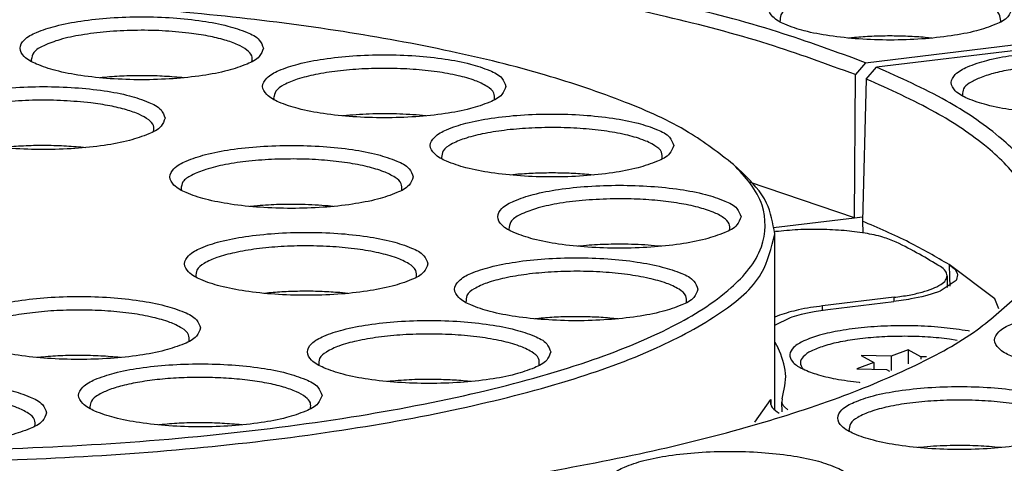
# Model space of a CAD drawing. Header units: inches. Extents: x -399 to 442, y -299 to 295.
# Tile 117 of 134: x 246 to 267, y 213 to 223. Entities that reach past the tile are written whole.
import ezdxf

# ---------------------------------------------------------------- set-up
doc = ezdxf.new("R2010")
doc.units = ezdxf.units.IN

# ---------------------------------------------------------------- blocks, each defined once
blk = doc.blocks.new('N2390-20302__127', base_point=(274.334, 266.452))
at = {"color": 7, "linetype": 'Continuous'}
for p, q in [((307.492, 277.392), (307.505, 277.341)), ((309.42, 276.908), (309.364, 276.902)), ((311.619, 276.902), (311.574, 276.907)), ((314.067, 276.356), (314.08, 276.308)), ((315.952, 275.871), (315.937, 275.87)), ((318.193, 275.869), (318.106, 275.879)), ((308.955, 275.007), (308.91, 275.012)), ((318.616, 274.739), (318.627, 274.703)), ((326.776, 274.327), (326.535, 274.551)), ((320.686, 274.284), (320.485, 274.264)), ((322.74, 274.264), (322.61, 274.277)), ((311.555, 273.887), (311.566, 273.85)), ((313.625, 273.432), (313.424, 273.412)), ((315.679, 273.412), (315.549, 273.425)), ((320.446, 272.794), (320.455, 272.77)), ((327.64, 272.726), (327.675, 272.73)), ((327.65, 267.893), (327.65, 272.669)), ((322.47, 272.347), (322.314, 272.331)), ((324.569, 272.331), (324.394, 272.348)), ((311.959, 271.504), (311.963, 271.492)), ((332.33, 271.533), (332.33, 271.215)), ((313.936, 271.065), (313.82, 271.053)), ((316.079, 271.054), (315.86, 271.074)), ((330.887, 270.947), (328.944, 270.712)), ((319.28, 270.815), (319.284, 270.803)), ((327.778, 270.463), (327.65, 270.413)), ((321.257, 270.376), (321.144, 270.364)), ((323.401, 270.364), (323.181, 270.385)), ((307.688, 269.316), (307.659, 269.313)), ((309.915, 269.313), (309.842, 269.321)), ((317.225, 268.67), (317.155, 268.662)), ((319.41, 268.662), (319.379, 268.666)), ((327.115, 267.559), (327.546, 268.179)), ((309.081, 267.976), (309.095, 267.923)), ((327.719, 267.837), (327.767, 267.807)), ((310.98, 267.489), (310.952, 267.485)), ((313.207, 267.485), (313.134, 267.493))]:
    blk.add_line(p, q, dxfattribs=at)
at = {"color": 1, "linetype": 'Continuous'}
for p, q in [((330.887, 270.833), (330.887, 270.947)), ((328.944, 270.595), (328.944, 270.712)), ((327.546, 268.041), (327.546, 268.179))]:
    blk.add_line(p, q, dxfattribs=at)
at = {"color": 7, "linetype": 'Continuous'}
for points, knots in [([(326.535, 274.551), (326.139, 274.857), (325.241, 275.55), (323.491, 276.312), (321.333, 277.041), (318.768, 277.668), (315.866, 278.195), (312.688, 278.601), (309.306, 278.89), (306.989, 278.968), (305.811, 279.008)], [0, 0, 0, 0, 1.497383, 3.392974, 5.682124, 8.334074, 11.301865, 14.527273, 17.943971, 21.480026, 21.480026, 21.480026, 21.480026]), ([(313.791, 277.704), (313.76, 277.783), (313.68, 277.987), (313.293, 278.162), (312.785, 278.334), (312.107, 278.458), (311.328, 278.54), (310.491, 278.567), (309.654, 278.54), (308.874, 278.458), (308.201, 278.334), (307.679, 278.162), (307.324, 277.987), (307.139, 277.704), (307.324, 277.421), (307.679, 277.246), (308.201, 277.074), (308.874, 276.949), (309.654, 276.868), (310.491, 276.841), (311.328, 276.868), (312.107, 276.949), (312.785, 277.074), (313.293, 277.246), (313.68, 277.421), (313.76, 277.625), (313.791, 277.704)], [0, 0, 0, 0, 0.248013, 0.63675, 1.190211, 1.887011, 2.687469, 3.542067, 4.396665, 5.197123, 5.893923, 6.447384, 6.83612, 7.084134, 7.332147, 7.720883, 8.274345, 8.971144, 9.771602, 10.626201, 11.480799, 12.281257, 12.978057, 13.531518, 13.920254, 14.168267, 14.168267, 14.168267, 14.168267]), ([(311.771, 278.116), (311.529, 278.14), (311.035, 278.189), (310.288, 278.196), (309.553, 278.161), (308.881, 278.078), (308.303, 277.959), (307.88, 277.804), (307.558, 277.64), (307.511, 277.462), (307.492, 277.392)], [0, 0, 0, 0, 0.728322, 1.490037, 2.239255, 2.931076, 3.525315, 3.990917, 4.313882, 4.524389, 4.524389, 4.524389, 4.524389]), ([(313.478, 277.341), (313.483, 277.396), (313.495, 277.521), (313.323, 277.683), (313.075, 277.819), (312.717, 277.942), (312.273, 278.046), (311.946, 278.092), (311.771, 278.116)], [0, 0, 0, 0, 0.158192, 0.359219, 0.645322, 1.022878, 1.483889, 2.013333, 2.013333, 2.013333, 2.013333]), ([(320.365, 276.671), (320.334, 276.751), (320.255, 276.954), (319.867, 277.13), (319.36, 277.301), (318.681, 277.426), (317.902, 277.508), (317.065, 277.535), (316.229, 277.508), (315.448, 277.426), (314.775, 277.301), (314.253, 277.13), (313.899, 276.954), (313.713, 276.671), (313.899, 276.389), (314.253, 276.213), (314.775, 276.042), (315.448, 275.917), (316.229, 275.835), (317.065, 275.808), (317.902, 275.835), (318.681, 275.917), (319.36, 276.042), (319.867, 276.213), (320.255, 276.389), (320.334, 276.592), (320.365, 276.671)], [0, 0, 0, 0, 0.248013, 0.63675, 1.190211, 1.887011, 2.687469, 3.542067, 4.396665, 5.197123, 5.893923, 6.447384, 6.83612, 7.084134, 7.332147, 7.720883, 8.274345, 8.971144, 9.771602, 10.626201, 11.480799, 12.281257, 12.978057, 13.531518, 13.920254, 14.168267, 14.168267, 14.168267, 14.168267]), ([(320.052, 276.309), (320.055, 276.372), (320.061, 276.523), (319.824, 276.699), (319.501, 276.847), (319.036, 276.976), (318.474, 277.075), (317.835, 277.139), (317.155, 277.165), (316.47, 277.15), (315.816, 277.095), (315.232, 277.004), (314.738, 276.884), (314.381, 276.737), (314.113, 276.578), (314.08, 276.42), (314.067, 276.356)], [0, 0, 0, 0, 0.181543, 0.430522, 0.795982, 1.277999, 1.858668, 2.511058, 3.202949, 3.899442, 4.565336, 5.16748, 5.677285, 6.073994, 6.351417, 6.540838, 6.540838, 6.540838, 6.540838]), ([(311.574, 276.907), (311.398, 276.922), (311.04, 276.952), (310.498, 276.963), (309.955, 276.953), (309.597, 276.923), (309.42, 276.908)], [0, 0, 0, 0, 0.530397, 1.078155, 1.626127, 2.157155, 2.157155, 2.157155, 2.157155]), ([(311.126, 275.809), (311.095, 275.888), (311.016, 276.092), (310.628, 276.267), (310.121, 276.439), (309.442, 276.564), (308.663, 276.645), (307.826, 276.673), (306.99, 276.645), (306.209, 276.564), (305.536, 276.439), (305.014, 276.267), (304.66, 276.092), (304.474, 275.809), (304.66, 275.527), (305.014, 275.351), (305.536, 275.18), (306.209, 275.055), (306.99, 274.973), (307.826, 274.946), (308.663, 274.973), (309.442, 275.055), (310.121, 275.18), (310.628, 275.351), (311.016, 275.527), (311.095, 275.73), (311.126, 275.809)], [0, 0, 0, 0, 0.248013, 0.63675, 1.190211, 1.887011, 2.687469, 3.542067, 4.396665, 5.197123, 5.893923, 6.447384, 6.83612, 7.084134, 7.332147, 7.720883, 8.274345, 8.971144, 9.771602, 10.626201, 11.480799, 12.281257, 12.978057, 13.531518, 13.920254, 14.168267, 14.168267, 14.168267, 14.168267]), ([(309.106, 276.222), (308.865, 276.245), (308.37, 276.294), (307.623, 276.301), (306.889, 276.266), (306.216, 276.183), (305.638, 276.065), (305.216, 275.909), (304.894, 275.745), (304.846, 275.568), (304.827, 275.497)], [0, 0, 0, 0, 0.728323, 1.49004, 2.239261, 2.931085, 3.525328, 3.990934, 4.313902, 4.52441, 4.52441, 4.52441, 4.52441]), ([(310.813, 275.446), (310.818, 275.501), (310.83, 275.626), (310.659, 275.788), (310.41, 275.924), (310.052, 276.047), (309.609, 276.152), (309.281, 276.197), (309.106, 276.222)], [0, 0, 0, 0, 0.15819, 0.359216, 0.645315, 1.022867, 1.483871, 2.013309, 2.013309, 2.013309, 2.013309]), ([(317.393, 275.922), (317.148, 275.925), (316.667, 275.932), (316.188, 275.891), (315.952, 275.871)], [0, 0, 0, 0, 0.732512, 1.442514, 1.442514, 1.442514, 1.442514]), ([(318.106, 275.879), (317.989, 275.889), (317.751, 275.909), (317.513, 275.918), (317.393, 275.922)], [0, 0, 0, 0, 0.3524017, 0.7144043, 0.7144043, 0.7144043, 0.7144043]), ([(324.912, 275.066), (324.881, 275.146), (324.802, 275.349), (324.414, 275.525), (323.907, 275.696), (323.228, 275.821), (322.45, 275.902), (321.612, 275.93), (320.776, 275.902), (319.995, 275.821), (319.322, 275.696), (318.8, 275.525), (318.446, 275.349), (318.261, 275.066), (318.446, 274.784), (318.8, 274.608), (319.322, 274.437), (319.995, 274.312), (320.776, 274.23), (321.612, 274.203), (322.45, 274.23), (323.228, 274.312), (323.907, 274.437), (324.414, 274.608), (324.802, 274.784), (324.881, 274.987), (324.912, 275.066)], [0, 0, 0, 0, 0.248013, 0.63675, 1.190211, 1.887011, 2.687469, 3.542067, 4.396665, 5.197123, 5.893923, 6.447384, 6.83612, 7.084134, 7.332147, 7.720883, 8.274345, 8.971144, 9.771602, 10.626201, 11.480799, 12.281257, 12.978057, 13.531518, 13.920254, 14.168267, 14.168267, 14.168267, 14.168267]), ([(324.599, 274.704), (324.602, 274.768), (324.608, 274.919), (324.368, 275.096), (324.042, 275.244), (323.573, 275.373), (323.007, 275.472), (322.363, 275.535), (321.679, 275.56), (320.992, 275.543), (320.337, 275.487), (319.754, 275.394), (319.263, 275.272), (318.912, 275.124), (318.649, 274.961), (318.625, 274.803), (318.616, 274.739)], [0, 0, 0, 0, 0.18242, 0.433294, 0.801871, 1.28793, 1.873121, 2.529993, 3.225773, 3.925028, 4.592095, 5.193489, 5.700495, 6.092581, 6.364671, 6.552259, 6.552259, 6.552259, 6.552259]), ([(308.91, 275.012), (308.733, 275.027), (308.375, 275.057), (307.833, 275.068), (307.291, 275.058), (306.932, 275.028), (306.756, 275.013)], [0, 0, 0, 0, 0.530396, 1.078153, 1.626123, 2.15715, 2.15715, 2.15715, 2.15715]), ([(317.851, 274.214), (317.82, 274.293), (317.741, 274.497), (317.353, 274.672), (316.846, 274.844), (316.167, 274.969), (315.389, 275.05), (314.551, 275.078), (313.715, 275.05), (312.934, 274.969), (312.261, 274.844), (311.739, 274.672), (311.385, 274.497), (311.2, 274.214), (311.385, 273.932), (311.739, 273.756), (312.261, 273.585), (312.934, 273.46), (313.715, 273.378), (314.551, 273.351), (315.389, 273.378), (316.167, 273.46), (316.846, 273.585), (317.353, 273.756), (317.741, 273.932), (317.82, 274.135), (317.851, 274.214)], [0, 0, 0, 0, 0.248013, 0.63675, 1.190211, 1.887011, 2.687469, 3.542067, 4.396665, 5.197123, 5.893923, 6.447384, 6.83612, 7.084134, 7.332147, 7.720883, 8.274345, 8.971144, 9.771602, 10.626201, 11.480799, 12.281257, 12.978057, 13.531518, 13.920254, 14.168267, 14.168267, 14.168267, 14.168267]), ([(314.101, 274.692), (313.865, 274.679), (313.415, 274.653), (312.791, 274.561), (312.262, 274.439), (311.881, 274.287), (311.594, 274.121), (311.566, 273.954), (311.555, 273.887)], [0, 0, 0, 0, 0.707258, 1.350626, 1.896194, 2.318925, 2.610537, 2.807162, 2.807162, 2.807162, 2.807162]), ([(317.538, 273.851), (317.542, 273.913), (317.55, 274.058), (317.328, 274.231), (317.022, 274.376), (316.582, 274.505), (316.046, 274.605), (315.433, 274.673), (314.776, 274.707), (314.327, 274.697), (314.101, 274.692)], [0, 0, 0, 0, 0.1763, 0.414062, 0.761049, 1.219038, 1.772662, 2.397995, 3.066022, 3.744974, 3.744974, 3.744974, 3.744974]), ([(280.965, 274.551), (280.646, 274.209), (280.061, 273.584), (280.102, 272.172), (281.121, 271.024), (282.763, 270.018), (285.083, 269.098), (288.007, 268.298), (291.457, 267.642), (295.318, 267.155), (299.462, 266.856), (303.75, 266.755), (308.038, 266.856), (312.182, 267.155), (316.043, 267.642), (319.493, 268.298), (322.417, 269.098), (324.737, 270.018), (326.379, 271.024), (327.398, 272.172), (327.439, 273.584), (326.854, 274.209), (326.535, 274.551)], [0, 0, 0, 0, 1.35222, 2.478365, 3.854103, 5.756222, 8.248786, 11.303103, 14.8454, 18.774509, 22.971071, 27.304187, 31.637303, 35.833865, 39.762975, 43.305272, 46.35959, 48.852153, 50.754273, 52.130012, 53.256156, 54.608376, 54.608376, 54.608376, 54.608376]), ([(321.65, 274.322), (321.487, 274.32), (321.166, 274.318), (320.845, 274.295), (320.686, 274.284)], [0, 0, 0, 0, 0.4879623, 0.9647664, 0.9647664, 0.9647664, 0.9647664]), ([(322.61, 274.277), (322.452, 274.29), (322.133, 274.315), (321.812, 274.319), (321.65, 274.322)], [0, 0, 0, 0, 0.4740585, 0.9611002, 0.9611002, 0.9611002, 0.9611002]), ([(327.65, 272.669), (327.601, 272.96), (327.492, 273.604), (327.03, 274.071), (326.776, 274.327)], [0, 0, 0, 0, 0.864741, 1.914717, 1.914717, 1.914717, 1.914717]), ([(326.74, 273.133), (326.709, 273.212), (326.63, 273.416), (326.242, 273.591), (325.735, 273.763), (325.056, 273.887), (324.277, 273.969), (323.44, 273.996), (322.604, 273.969), (321.823, 273.887), (321.15, 273.763), (320.628, 273.591), (320.274, 273.416), (320.088, 273.133), (320.274, 272.85), (320.628, 272.675), (321.15, 272.503), (321.823, 272.379), (322.604, 272.297), (323.44, 272.27), (324.277, 272.297), (325.056, 272.379), (325.735, 272.503), (326.242, 272.675), (326.63, 272.85), (326.709, 273.054), (326.74, 273.133)], [0, 0, 0, 0, 0.248013, 0.63675, 1.190211, 1.887011, 2.687469, 3.542067, 4.396665, 5.197123, 5.893923, 6.447384, 6.83612, 7.084134, 7.332147, 7.720883, 8.274345, 8.971144, 9.771602, 10.626201, 11.480799, 12.281257, 12.978057, 13.531518, 13.920254, 14.168267, 14.168267, 14.168267, 14.168267]), ([(323.187, 273.617), (322.935, 273.607), (322.451, 273.587), (321.777, 273.498), (321.203, 273.375), (320.792, 273.217), (320.479, 273.043), (320.456, 272.865), (320.446, 272.794)], [0, 0, 0, 0, 0.756662, 1.451157, 2.042258, 2.498866, 2.809342, 3.015244, 3.015244, 3.015244, 3.015244]), ([(326.427, 272.77), (326.431, 272.83), (326.441, 272.967), (326.238, 273.137), (325.953, 273.278), (325.543, 273.405), (325.041, 273.507), (324.462, 273.579), (323.836, 273.621), (323.406, 273.618), (323.187, 273.617)], [0, 0, 0, 0, 0.169719, 0.393766, 0.718083, 1.146343, 1.666103, 2.256936, 2.893607, 3.548099, 3.548099, 3.548099, 3.548099]), ([(314.833, 273.466), (314.63, 273.468), (314.226, 273.473), (313.824, 273.445), (313.625, 273.432)], [0, 0, 0, 0, 0.610918, 1.20911, 1.20911, 1.20911, 1.20911]), ([(315.549, 273.425), (315.431, 273.435), (315.193, 273.454), (314.954, 273.462), (314.833, 273.466)], [0, 0, 0, 0, 0.3538759, 0.7167317, 0.7167317, 0.7167317, 0.7167317]), ([(279.85, 272.669), (279.939, 272.293), (280.146, 271.418), (281.422, 270.4), (283.184, 269.453), (285.591, 268.602), (288.517, 267.862), (291.906, 267.261), (295.649, 266.817), (299.638, 266.544), (303.75, 266.452), (307.862, 266.544), (311.851, 266.817), (315.594, 267.261), (318.983, 267.862), (321.909, 268.602), (324.316, 269.453), (326.078, 270.4), (327.354, 271.418), (327.561, 272.293), (327.65, 272.669)], [0, 0, 0, 0, 1.133859, 2.632984, 4.646653, 7.194214, 10.237121, 13.705334, 17.508452, 21.542207, 25.693462, 29.844717, 33.878471, 37.681587, 41.149797, 44.192701, 46.740258, 48.753923, 50.253045, 51.386902, 51.386902, 51.386902, 51.386902]), ([(318.249, 271.856), (318.218, 271.935), (318.139, 272.138), (317.751, 272.314), (317.244, 272.485), (316.565, 272.61), (315.787, 272.692), (314.949, 272.719), (314.113, 272.692), (313.332, 272.61), (312.659, 272.485), (312.137, 272.314), (311.783, 272.138), (311.597, 271.856), (311.783, 271.573), (312.137, 271.397), (312.659, 271.226), (313.332, 271.101), (314.113, 271.019), (314.949, 270.992), (315.787, 271.019), (316.565, 271.101), (317.244, 271.226), (317.751, 271.397), (318.139, 271.573), (318.218, 271.776), (318.249, 271.856)], [0, 0, 0, 0, 0.248013, 0.63675, 1.190211, 1.887011, 2.687469, 3.542067, 4.396665, 5.197123, 5.893923, 6.447384, 6.83612, 7.084134, 7.332147, 7.720883, 8.274345, 8.971144, 9.771602, 10.626201, 11.480799, 12.281257, 12.978057, 13.531518, 13.920254, 14.168267, 14.168267, 14.168267, 14.168267]), ([(330.946, 272.443), (330.826, 272.492), (330.553, 272.602), (330.075, 272.695), (329.517, 272.765), (328.907, 272.795), (328.287, 272.789), (327.876, 272.749), (327.675, 272.73)], [0, 0, 0, 0, 0.386817, 0.880102, 1.454261, 2.076184, 2.70886, 3.314436, 3.314436, 3.314436, 3.314436]), ([(317.936, 271.493), (317.938, 271.557), (317.944, 271.711), (317.699, 271.888), (317.367, 272.038), (316.89, 272.167), (316.315, 272.265), (315.662, 272.327), (314.971, 272.349), (314.279, 272.33), (313.623, 272.27), (313.042, 272.174), (312.557, 272.047), (312.217, 271.897), (311.964, 271.725), (311.96, 271.569), (311.959, 271.504)], [0, 0, 0, 0, 0.184178, 0.438882, 0.813749, 1.307937, 1.902193, 2.568006, 3.27148, 3.976105, 4.645291, 5.244903, 5.746003, 6.128592, 6.390139, 6.575501, 6.575501, 6.575501, 6.575501]), ([(323.676, 272.386), (323.473, 272.387), (323.07, 272.391), (322.669, 272.361), (322.47, 272.347)], [0, 0, 0, 0, 0.610785, 1.207084, 1.207084, 1.207084, 1.207084]), ([(324.394, 272.348), (324.276, 272.357), (324.037, 272.376), (323.798, 272.383), (323.676, 272.386)], [0, 0, 0, 0, 0.3552692, 0.7188943, 0.7188943, 0.7188943, 0.7188943]), ([(332.142, 271.78), (331.954, 271.894), (331.564, 272.131), (331.157, 272.337), (330.946, 272.443)], [0, 0, 0, 0, 0.660163, 1.368573, 1.368573, 1.368573, 1.368573]), ([(325.57, 271.166), (325.539, 271.245), (325.46, 271.448), (325.072, 271.624), (324.565, 271.795), (323.886, 271.92), (323.108, 272.002), (322.27, 272.029), (321.434, 272.002), (320.653, 271.92), (319.98, 271.795), (319.458, 271.624), (319.104, 271.448), (318.919, 271.166), (319.104, 270.883), (319.458, 270.708), (319.98, 270.536), (320.653, 270.411), (321.434, 270.33), (322.27, 270.302), (323.108, 270.33), (323.886, 270.411), (324.565, 270.536), (325.072, 270.708), (325.46, 270.883), (325.539, 271.087), (325.57, 271.166)], [0, 0, 0, 0, 0.248013, 0.63675, 1.190211, 1.887011, 2.687469, 3.542067, 4.396665, 5.197123, 5.893923, 6.447384, 6.83612, 7.084134, 7.332147, 7.720883, 8.274345, 8.971144, 9.771602, 10.626201, 11.480799, 12.281257, 12.978057, 13.531518, 13.920254, 14.168267, 14.168267, 14.168267, 14.168267]), ([(332.33, 271.533), (332.318, 271.578), (332.29, 271.684), (332.196, 271.744), (332.142, 271.78)], [0, 0, 0, 0, 0.1341131, 0.3193291, 0.3193291, 0.3193291, 0.3193291]), ([(325.257, 270.803), (325.26, 270.868), (325.265, 271.021), (325.02, 271.199), (324.688, 271.348), (324.211, 271.477), (323.636, 271.575), (322.983, 271.638), (322.292, 271.66), (321.6, 271.64), (320.944, 271.58), (320.363, 271.484), (319.879, 271.357), (319.538, 271.208), (319.285, 271.035), (319.282, 270.879), (319.28, 270.815)], [0, 0, 0, 0, 0.184179, 0.438881, 0.813747, 1.307935, 1.902193, 2.568009, 3.271486, 3.976114, 4.645303, 5.244918, 5.746018, 6.128606, 6.390151, 6.575513, 6.575513, 6.575513, 6.575513]), ([(330.887, 270.947), (331.023, 270.966), (331.279, 271.001), (331.631, 271.08), (331.922, 271.172), (332.136, 271.277), (332.292, 271.389), (332.319, 271.491), (332.33, 271.533)], [0, 0, 0, 0, 0.4117, 0.775587, 1.081223, 1.322071, 1.498702, 1.628221, 1.628221, 1.628221, 1.628221]), ([(312.087, 270.115), (312.056, 270.194), (311.976, 270.397), (311.588, 270.573), (311.081, 270.745), (310.403, 270.869), (309.624, 270.951), (308.787, 270.978), (307.95, 270.951), (307.17, 270.869), (306.497, 270.745), (305.975, 270.573), (305.62, 270.397), (305.435, 270.115), (305.62, 269.832), (305.975, 269.657), (306.497, 269.485), (307.17, 269.36), (307.95, 269.279), (308.787, 269.251), (309.624, 269.279), (310.403, 269.36), (311.081, 269.485), (311.588, 269.657), (311.976, 269.832), (312.056, 270.036), (312.087, 270.115)], [0, 0, 0, 0, 0.248013, 0.63675, 1.190211, 1.887011, 2.687469, 3.542067, 4.396665, 5.197123, 5.893923, 6.447384, 6.83612, 7.084134, 7.332147, 7.720883, 8.274345, 8.971144, 9.771602, 10.626201, 11.480799, 12.281257, 12.978057, 13.531518, 13.920254, 14.168267, 14.168267, 14.168267, 14.168267]), ([(315.86, 271.074), (315.701, 271.085), (315.38, 271.107), (314.895, 271.114), (314.413, 271.103), (314.093, 271.078), (313.936, 271.065)], [0, 0, 0, 0, 0.477394, 0.96553, 1.452318, 1.92571, 1.92571, 1.92571, 1.92571]), ([(328.944, 270.712), (328.727, 270.684), (328.332, 270.631), (327.951, 270.515), (327.778, 270.463)], [0, 0, 0, 0, 0.653409, 1.19413, 1.19413, 1.19413, 1.19413]), ([(311.774, 269.752), (311.776, 269.816), (311.783, 269.966), (311.547, 270.142), (311.224, 270.29), (310.761, 270.419), (310.201, 270.518), (309.563, 270.582), (308.884, 270.608), (308.2, 270.593), (307.547, 270.54), (306.962, 270.449), (306.467, 270.33), (306.108, 270.183), (305.838, 270.025), (305.802, 269.867), (305.788, 269.803)], [0, 0, 0, 0, 0.181251, 0.429596, 0.794016, 1.274686, 1.853848, 2.504744, 3.195335, 3.890901, 4.556392, 5.15877, 5.669489, 6.067724, 6.346932, 6.537064, 6.537064, 6.537064, 6.537064]), ([(322.216, 270.421), (322.054, 270.419), (321.734, 270.414), (321.415, 270.388), (321.257, 270.376)], [0, 0, 0, 0, 0.4867903, 0.9601843, 0.9601843, 0.9601843, 0.9601843]), ([(323.181, 270.385), (323.022, 270.396), (322.701, 270.418), (322.379, 270.42), (322.216, 270.421)], [0, 0, 0, 0, 0.4773932, 0.965529, 0.965529, 0.965529, 0.965529]), ([(321.581, 269.464), (321.55, 269.543), (321.47, 269.747), (321.083, 269.923), (320.575, 270.094), (319.897, 270.219), (319.118, 270.3), (318.281, 270.328), (317.444, 270.3), (316.664, 270.219), (315.991, 270.094), (315.469, 269.923), (315.114, 269.747), (314.929, 269.464), (315.114, 269.182), (315.469, 269.006), (315.991, 268.835), (316.664, 268.71), (317.444, 268.628), (318.281, 268.601), (319.118, 268.628), (319.897, 268.71), (320.575, 268.835), (321.083, 269.006), (321.47, 269.182), (321.55, 269.385), (321.581, 269.464)], [0, 0, 0, 0, 0.248013, 0.63675, 1.190211, 1.887011, 2.687469, 3.542067, 4.396665, 5.197123, 5.893923, 6.447384, 6.83612, 7.084134, 7.332147, 7.720883, 8.274345, 8.971144, 9.771602, 10.626201, 11.480799, 12.281257, 12.978057, 13.531518, 13.920254, 14.168267, 14.168267, 14.168267, 14.168267]), ([(321.268, 269.102), (321.27, 269.166), (321.275, 269.321), (321.028, 269.499), (320.693, 269.649), (320.212, 269.778), (319.632, 269.876), (318.975, 269.937), (318.28, 269.958), (317.585, 269.937), (316.928, 269.875), (316.349, 269.777), (315.868, 269.648), (315.534, 269.498), (315.286, 269.321), (315.292, 269.166), (315.294, 269.101)], [0, 0, 0, 0, 0.185059, 0.441689, 0.819718, 1.317987, 1.916783, 2.587056, 3.294339, 4.001578, 4.67172, 5.270308, 5.768309, 6.146039, 6.402407, 6.58743, 6.58743, 6.58743, 6.58743]), ([(309.842, 269.321), (309.665, 269.335), (309.306, 269.364), (308.763, 269.374), (308.221, 269.362), (307.864, 269.331), (307.688, 269.316)], [0, 0, 0, 0, 0.531801, 1.080023, 1.627498, 2.157091, 2.157091, 2.157091, 2.157091]), ([(315.379, 268.287), (315.348, 268.367), (315.269, 268.57), (314.881, 268.746), (314.374, 268.917), (313.695, 269.042), (312.917, 269.123), (312.079, 269.151), (311.243, 269.123), (310.462, 269.042), (309.789, 268.917), (309.267, 268.746), (308.913, 268.57), (308.727, 268.287), (308.913, 268.005), (309.267, 267.829), (309.789, 267.658), (310.462, 267.533), (311.243, 267.451), (312.079, 267.424), (312.917, 267.451), (313.695, 267.533), (314.374, 267.658), (314.881, 267.829), (315.269, 268.005), (315.348, 268.208), (315.379, 268.287)], [0, 0, 0, 0, 0.248013, 0.63675, 1.190211, 1.887011, 2.687469, 3.542067, 4.396665, 5.197123, 5.893923, 6.447384, 6.83612, 7.084134, 7.332147, 7.720883, 8.274345, 8.971144, 9.771602, 10.626201, 11.480799, 12.281257, 12.978057, 13.531518, 13.920254, 14.168267, 14.168267, 14.168267, 14.168267]), ([(307.91, 267.814), (307.879, 267.894), (307.799, 268.097), (307.411, 268.273), (306.904, 268.444), (306.225, 268.569), (305.447, 268.65), (304.61, 268.678), (303.773, 268.65), (302.993, 268.569), (302.32, 268.444), (301.798, 268.273), (301.443, 268.097), (301.258, 267.814), (301.443, 267.532), (301.798, 267.356), (302.32, 267.185), (302.993, 267.06), (303.773, 266.978), (304.61, 266.951), (305.447, 266.978), (306.225, 267.06), (306.904, 267.185), (307.411, 267.356), (307.799, 267.532), (307.879, 267.735), (307.91, 267.814)], [0, 0, 0, 0, 0.248013, 0.63675, 1.190211, 1.887011, 2.687469, 3.542067, 4.396665, 5.197123, 5.893923, 6.447384, 6.83612, 7.084134, 7.332147, 7.720883, 8.274345, 8.971144, 9.771602, 10.626201, 11.480799, 12.281257, 12.978057, 13.531518, 13.920254, 14.168267, 14.168267, 14.168267, 14.168267]), ([(312.178, 268.774), (311.975, 268.772), (311.575, 268.77), (310.994, 268.727), (310.457, 268.657), (309.988, 268.561), (309.599, 268.444), (309.319, 268.31), (309.113, 268.163), (309.09, 268.031), (309.081, 267.976)], [0, 0, 0, 0, 0.609578, 1.199414, 1.746957, 2.231903, 2.63764, 2.953452, 3.179657, 3.343635, 3.343635, 3.343635, 3.343635]), ([(315.066, 267.925), (315.071, 267.98), (315.084, 268.104), (314.912, 268.267), (314.664, 268.402), (314.305, 268.526), (313.862, 268.629), (313.344, 268.707), (312.775, 268.76), (312.38, 268.769), (312.178, 268.774)], [0, 0, 0, 0, 0.158192, 0.359217, 0.645317, 1.022871, 1.483881, 2.013325, 2.591914, 3.197679, 3.197679, 3.197679, 3.197679]), ([(318.425, 268.719), (318.222, 268.719), (317.821, 268.719), (317.422, 268.686), (317.225, 268.67)], [0, 0, 0, 0, 0.61011, 1.202226, 1.202226, 1.202226, 1.202226]), ([(319.379, 268.666), (319.223, 268.68), (318.906, 268.708), (318.587, 268.715), (318.425, 268.719)], [0, 0, 0, 0, 0.4696433, 0.9548644, 0.9548644, 0.9548644, 0.9548644]), ([(307.596, 267.452), (307.6, 267.513), (307.608, 267.657), (307.388, 267.83), (307.083, 267.975), (306.645, 268.103), (306.113, 268.204), (305.502, 268.272), (304.848, 268.307), (304.4, 268.297), (304.174, 268.293)], [0, 0, 0, 0, 0.175791, 0.412482, 0.757699, 1.213375, 1.764379, 2.387066, 3.052724, 3.729879, 3.729879, 3.729879, 3.729879]), ([(327.546, 268.179), (327.542, 268.118), (327.534, 267.975), (327.652, 267.887), (327.719, 267.837)], [0, 0, 0, 0, 0.1740715, 0.4073312, 0.4073312, 0.4073312, 0.4073312]), ([(313.134, 267.493), (312.957, 267.508), (312.599, 267.537), (312.056, 267.546), (311.514, 267.535), (311.156, 267.504), (310.98, 267.489)], [0, 0, 0, 0, 0.531801, 1.080024, 1.627499, 2.157092, 2.157092, 2.157092, 2.157092])]:
    blk.add_open_spline(points, degree=3, knots=knots, dxfattribs=at)
blk = doc.blocks.new('N2390-60302__128', base_point=(274.334, 266.452))
blk.add_blockref('N2390-20302__127', (274.334, 266.452))
blk = doc.blocks.new('0515-2032_4__357', base_point=(328.32, 268.948))
at = {"color": 7, "linetype": 'Continuous'}
for p, q in [((332.599, 269.778), (332.392, 269.813)), ((330.804, 269.353), (329.999, 269.372)), ((329.999, 269.372), (330.34, 269.182)), ((331.267, 269.525), (330.804, 269.353)), ((330.804, 269.353), (330.804, 268.963)), ((331.267, 269.525), (331.267, 269.14)), ((331.609, 269.335), (331.267, 269.525)), ((330.34, 269.182), (329.877, 269.011)), ((330.34, 269.182), (330.34, 269)), ((331.609, 269.335), (331.609, 269.27)), ((331.77, 269.331), (331.609, 269.335)), ((328.408, 269.011), (328.412, 269.008)), ((329.877, 269.011), (330.682, 268.992)), ((330.682, 268.992), (330.762, 268.948))]:
    blk.add_line(p, q, dxfattribs=at)
blk.add_open_spline([(332.392, 269.813), (332.195, 269.834), (331.793, 269.877), (331.18, 269.894), (330.565, 269.879), (329.979, 269.829), (329.451, 269.748), (329.007, 269.641), (328.664, 269.509), (328.434, 269.372), (328.312, 269.173), (328.376, 269.065), (328.408, 269.011)], degree=3, knots=[0, 0, 0, 0, 0.591797, 1.214259, 1.838354, 2.434948, 2.976612, 3.439542, 3.806016, 4.069153, 4.248055, 4.421176, 4.421176, 4.421176, 4.421176], dxfattribs=at)
blk = doc.blocks.new('N2390-20301_8__374', base_point=(310.754, 272.837))
at = {"color": 7, "linetype": 'Continuous'}
for p, q in [((330.114, 277.313), (354.025, 280.199)), ((327.794, 278.43), (327.799, 278.42)), ((333.769, 278.418), (333.78, 278.448)), ((329.81, 277.995), (329.655, 277.979)), ((331.911, 277.98), (331.733, 277.997)), ((330.114, 277.313), (329.837, 276.989)), ((329.811, 273.102), (329.837, 276.989)), ((329.811, 273.102), (326.971, 274.071)), ((327.622, 272.837), (329.811, 273.102)), ((329.811, 273.102), (330.031, 273.128))]:
    blk.add_line(p, q, dxfattribs=at)
for points, knots in [([(330.114, 277.313), (329.322, 277.604), (327.63, 278.225), (324.852, 278.945), (321.741, 279.592), (318.334, 280.123), (314.692, 280.55), (312.185, 280.727), (310.905, 280.817)], [0, 0, 0, 0, 2.527921, 5.405298, 8.597196, 12.060257, 15.744753, 19.596151, 19.596151, 19.596151, 19.596151]), ([(329.837, 276.989), (329.052, 277.276), (327.373, 277.891), (324.619, 278.603), (321.534, 279.243), (318.157, 279.768), (314.547, 280.19), (312.064, 280.364), (310.794, 280.453)], [0, 0, 0, 0, 2.50722, 5.360363, 8.524721, 11.95726, 15.60865, 19.424812, 19.424812, 19.424812, 19.424812]), ([(334.084, 278.782), (334.053, 278.861), (333.974, 279.064), (333.586, 279.24), (333.079, 279.411), (332.4, 279.536), (331.622, 279.618), (330.784, 279.645), (329.948, 279.618), (329.167, 279.536), (328.494, 279.411), (327.972, 279.24), (327.618, 279.064), (327.432, 278.782), (327.618, 278.499), (327.972, 278.323), (328.494, 278.152), (329.167, 278.027), (329.948, 277.946), (330.784, 277.918), (331.622, 277.946), (332.4, 278.027), (333.079, 278.152), (333.586, 278.323), (333.974, 278.499), (334.053, 278.703), (334.084, 278.782)], [0, 0, 0, 0, 0.248013, 0.63675, 1.190211, 1.887011, 2.687469, 3.542067, 4.396665, 5.197123, 5.893923, 6.447384, 6.83612, 7.084134, 7.332147, 7.720883, 8.274345, 8.971144, 9.771602, 10.626201, 11.480799, 12.281257, 12.978057, 13.531518, 13.920254, 14.168267, 14.168267, 14.168267, 14.168267]), ([(333.78, 278.448), (333.772, 278.512), (333.755, 278.668), (333.496, 278.833), (333.151, 278.981), (332.666, 279.105), (332.087, 279.199), (331.436, 279.257), (330.751, 279.275), (330.067, 279.253), (329.422, 279.191), (328.852, 279.094), (328.378, 278.968), (328.045, 278.819), (327.798, 278.648), (327.795, 278.494), (327.794, 278.43)], [0, 0, 0, 0, 0.185908, 0.45329, 0.839845, 1.341423, 1.938057, 2.601477, 3.298564, 3.99392, 4.652267, 5.240834, 5.731979, 6.106814, 6.363568, 6.546721, 6.546721, 6.546721, 6.546721]), ([(331.733, 277.997), (331.575, 278.009), (331.255, 278.032), (330.771, 278.04), (330.287, 278.031), (329.968, 278.007), (329.81, 277.995)], [0, 0, 0, 0, 0.475964, 0.963669, 1.451036, 1.926, 1.926, 1.926, 1.926])]:
    blk.add_open_spline(points, degree=3, knots=knots, dxfattribs=at)
blk = doc.blocks.new('N2390-20301_2__380', base_point=(320.625, 251.742))
at = {"color": 7, "linetype": 'Continuous'}
for p, q in [((329.664, 267.333), (329.674, 267.308)), ((331.694, 266.886), (331.531, 266.869)), ((333.787, 266.869), (333.617, 266.886))]:
    blk.add_line(p, q, dxfattribs=at)
for points, knots in [([(320.761, 266.087), (321.838, 266.281), (323.894, 266.65), (326.778, 267.365), (329.295, 268.155), (331.389, 269.032), (333.08, 269.935), (333.922, 270.712), (334.298, 271.059)], [0, 0, 0, 0, 3.283647, 6.265831, 8.908653, 11.184599, 13.081231, 14.610757, 14.610757, 14.610757, 14.610757]), ([(340.213, 269.787), (340.182, 269.866), (340.102, 270.069), (339.714, 270.245), (339.207, 270.416), (338.528, 270.541), (337.75, 270.623), (336.913, 270.65), (336.076, 270.623), (335.295, 270.541), (334.622, 270.416), (334.1, 270.245), (333.746, 270.069), (333.561, 269.787), (333.746, 269.504), (334.1, 269.328), (334.622, 269.157), (335.295, 269.032), (336.076, 268.95), (336.913, 268.923), (337.75, 268.95), (338.528, 269.032), (339.207, 269.157), (339.714, 269.328), (340.102, 269.504), (340.182, 269.707), (340.213, 269.787)], [0, 0, 0, 0, 0.248013, 0.63675, 1.190211, 1.887011, 2.687469, 3.542067, 4.396665, 5.197123, 5.893923, 6.447384, 6.83612, 7.084134, 7.332147, 7.720883, 8.274345, 8.971144, 9.771602, 10.626201, 11.480799, 12.281257, 12.978057, 13.531518, 13.920254, 14.168267, 14.168267, 14.168267, 14.168267]), ([(335.959, 267.671), (335.928, 267.751), (335.848, 267.954), (335.46, 268.13), (334.953, 268.301), (334.274, 268.426), (333.496, 268.508), (332.659, 268.535), (331.822, 268.508), (331.041, 268.426), (330.368, 268.301), (329.847, 268.13), (329.492, 267.954), (329.307, 267.671), (329.492, 267.389), (329.847, 267.213), (330.368, 267.042), (331.041, 266.917), (331.822, 266.835), (332.659, 266.808), (333.496, 266.835), (334.274, 266.917), (334.953, 267.042), (335.46, 267.213), (335.848, 267.389), (335.928, 267.592), (335.959, 267.671)], [0, 0, 0, 0, 0.248013, 0.63675, 1.190211, 1.887011, 2.687469, 3.542067, 4.396665, 5.197123, 5.893923, 6.447384, 6.83612, 7.084134, 7.332147, 7.720883, 8.274345, 8.971144, 9.771602, 10.626201, 11.480799, 12.281257, 12.978057, 13.531518, 13.920254, 14.168267, 14.168267, 14.168267, 14.168267]), ([(335.653, 267.332), (335.647, 267.396), (335.634, 267.551), (335.381, 267.718), (335.041, 267.866), (334.562, 267.99), (333.989, 268.085), (333.343, 268.145), (332.66, 268.165), (331.978, 268.145), (331.331, 268.086), (330.758, 267.991), (330.278, 267.866), (329.938, 267.719), (329.684, 267.552), (329.67, 267.397), (329.664, 267.333)], [0, 0, 0, 0, 0.184332, 0.447159, 0.828078, 1.323835, 1.915079, 2.574073, 3.268166, 3.962344, 4.62159, 5.213235, 5.709512, 6.091014, 6.354374, 6.538857, 6.538857, 6.538857, 6.538857]), ([(329.735, 265.913), (329.704, 265.993), (329.624, 266.196), (329.236, 266.372), (328.729, 266.543), (328.05, 266.668), (327.272, 266.75), (326.434, 266.777), (325.598, 266.75), (324.817, 266.668), (324.144, 266.543), (323.622, 266.372), (323.268, 266.196), (323.083, 265.913), (323.268, 265.631), (323.622, 265.455), (324.144, 265.284), (324.817, 265.159), (325.598, 265.077), (326.434, 265.05), (327.272, 265.077), (328.05, 265.159), (328.729, 265.284), (329.236, 265.455), (329.624, 265.631), (329.704, 265.834), (329.735, 265.913)], [0, 0, 0, 0, 0.248013, 0.63675, 1.190211, 1.887011, 2.687469, 3.542067, 4.396665, 5.197123, 5.893923, 6.447384, 6.83612, 7.084134, 7.332147, 7.720883, 8.274345, 8.971144, 9.771602, 10.626201, 11.480799, 12.281257, 12.978057, 13.531518, 13.920254, 14.168267, 14.168267, 14.168267, 14.168267]), ([(332.411, 266.924), (332.29, 266.921), (332.05, 266.914), (331.811, 266.895), (331.694, 266.886)], [0, 0, 0, 0, 0.3634293, 0.718341, 0.718341, 0.718341, 0.718341]), ([(333.617, 266.886), (333.419, 266.9), (333.017, 266.929), (332.614, 266.926), (332.411, 266.924)], [0, 0, 0, 0, 0.596801, 1.207632, 1.207632, 1.207632, 1.207632])]:
    blk.add_open_spline(points, degree=3, knots=knots, dxfattribs=at)
blk = doc.blocks.new('N2390-20301__386', base_point=(327.65, 261.18))
at = {"color": 7, "linetype": 'Continuous'}
for p, q in [((336.171, 277.887), (330.41, 277.192)), ((330.129, 276.87), (330.41, 277.192)), ((330.129, 276.87), (330.028, 273.014)), ((332.738, 276.443), (332.749, 276.407)), ((330.028, 273.014), (330.036, 272.695)), ((333.619, 270.905), (332.381, 271.833)), ((332.381, 271.833), (332.524, 271.72)), ((332.524, 271.72), (332.542, 271.7)), ((332.542, 271.7), (332.599, 271.603)), ((332.61, 271.555), (332.581, 271.426)), ((332.599, 271.603), (332.61, 271.555)), ((332.567, 271.404), (332.136, 271.116)), ((332.581, 271.426), (332.567, 271.404)), ((331.637, 270.963), (331.343, 270.902)), ((331.772, 270.997), (331.637, 270.963)), ((332.087, 271.097), (331.772, 270.997)), ((332.136, 271.116), (332.087, 271.097)), ((329.089, 270.616), (330.879, 270.832)), ((331.277, 270.89), (330.879, 270.832)), ((331.343, 270.902), (331.277, 270.89)), ((333.731, 270.631), (333.619, 270.905)), ((327.658, 270.195), (328.078, 270.404)), ((328.078, 270.404), (328.123, 270.419)), ((328.123, 270.419), (328.378, 270.491)), ((328.378, 270.491), (328.493, 270.517)), ((328.493, 270.517), (328.721, 270.562)), ((328.721, 270.562), (328.779, 270.572)), ((328.779, 270.572), (329.089, 270.616)), ((327.65, 270.188), (327.658, 270.195)), ((332.931, 270.029), (332.899, 270.035)), ((327.65, 269.729), (327.745, 269.571)), ((329.943, 268.641), (329.955, 268.64)), ((327.853, 268.196), (327.844, 268.105)), ((327.851, 267.839), (327.844, 268.105)), ((327.844, 268.105), (327.848, 268.087)), ((327.848, 268.087), (327.882, 268.013)), ((327.882, 268.013), (327.913, 267.974)), ((327.913, 267.974), (328.004, 267.898))]:
    blk.add_line(p, q, dxfattribs=at)
at = {"color": 1, "linetype": 'Continuous'}
for p, q in [((332.381, 271.833), (332.39, 271.494)), ((332.39, 271.494), (332.395, 271.248))]:
    blk.add_line(p, q, dxfattribs=at)
at = {"color": 7, "linetype": 'Continuous'}
for points, knots in [([(339.034, 276.771), (339.003, 276.85), (338.924, 277.053), (338.536, 277.229), (338.029, 277.4), (337.35, 277.525), (336.572, 277.607), (335.734, 277.634), (334.898, 277.607), (334.117, 277.525), (333.444, 277.4), (332.922, 277.229), (332.568, 277.053), (332.382, 276.771), (332.568, 276.488), (332.922, 276.312), (333.444, 276.141), (334.117, 276.016), (334.898, 275.935), (335.734, 275.907), (336.572, 275.935), (337.35, 276.016), (338.029, 276.141), (338.536, 276.312), (338.924, 276.488), (339.003, 276.691), (339.034, 276.771)], [0, 0, 0, 0, 0.248013, 0.63675, 1.190211, 1.887011, 2.687469, 3.542067, 4.396665, 5.197123, 5.893923, 6.447384, 6.83612, 7.084134, 7.332147, 7.720883, 8.274345, 8.971144, 9.771602, 10.626201, 11.480799, 12.281257, 12.978057, 13.531518, 13.920254, 14.168267, 14.168267, 14.168267, 14.168267]), ([(334.42, 271.199), (334.653, 271.525), (335.092, 272.139), (335.183, 273.31), (334.675, 274.413), (333.672, 275.422), (332.217, 276.384), (331.051, 276.905), (330.41, 277.192)], [0, 0, 0, 0, 1.185937, 2.227289, 3.345769, 4.722484, 6.447444, 8.55008, 8.55008, 8.55008, 8.55008]), ([(334.579, 277.197), (334.399, 277.175), (334.061, 277.133), (333.6, 277.033), (333.221, 276.915), (332.951, 276.78), (332.755, 276.629), (332.743, 276.499), (332.738, 276.443)], [0, 0, 0, 0, 0.542147, 1.019843, 1.416946, 1.723523, 1.941579, 2.102793, 2.102793, 2.102793, 2.102793]), ([(334.129, 270.935), (334.359, 271.259), (334.791, 271.867), (334.875, 273.027), (334.366, 274.119), (333.368, 275.118), (331.923, 276.07), (330.765, 276.586), (330.129, 276.87)], [0, 0, 0, 0, 1.172464, 2.203558, 3.313173, 4.679916, 6.392194, 8.478732, 8.478732, 8.478732, 8.478732]), ([(332.381, 271.833), (332.024, 272.041), (331.264, 272.484), (330.456, 272.83), (330.028, 273.014)], [0, 0, 0, 0, 1.238968, 2.635495, 2.635495, 2.635495, 2.635495]), ([(332.899, 270.035), (332.682, 270.068), (332.23, 270.136), (331.527, 270.177), (330.804, 270.179), (330.099, 270.137), (329.454, 270.054), (328.903, 269.938), (328.473, 269.789), (328.182, 269.631), (328.02, 269.405), (328.134, 269.16), (328.406, 268.998), (328.804, 268.844), (329.334, 268.72), (329.729, 268.669), (329.943, 268.641)], [0, 0, 0, 0, 0.657296, 1.372722, 2.108721, 2.826302, 3.487753, 4.059443, 4.515144, 4.841835, 5.057799, 5.259963, 5.561144, 5.991248, 6.54132, 7.187173, 7.187173, 7.187173, 7.187173]), ([(327.853, 268.196), (327.907, 268.427), (328.017, 268.897), (327.836, 269.344), (327.745, 269.571)], [0, 0, 0, 0, 0.694386, 1.409682, 1.409682, 1.409682, 1.409682])]:
    blk.add_open_spline(points, degree=3, knots=knots, dxfattribs=at)
blk = doc.blocks.new('N2390-60301__390', base_point=(221.019, 205.486))
for name, p in [('N2390-20301_8__374', (310.754, 272.837)), ('N2390-20301__386', (327.65, 261.18)), ('N2390-20301_2__380', (320.625, 251.742)), ('0515-2032_4__357', (328.32, 268.948))]:
    blk.add_blockref(name, p)
blk = doc.blocks.new('N2494-90111__402', base_point=(64.875, -291.434))
for name, p in [('N2390-60301__390', (221.019, 205.486)), ('N2390-60302__128', (274.334, 266.452))]:
    blk.add_blockref(name, p)
blk = doc.blocks.new('gen2', base_point=(303.75, 141.25))
blk.add_blockref('N2494-90111__402', (64.875, -291.434))

msp = doc.modelspace()

# ---------------------------------------------------------------- block references
at = {"xscale": 0.8, "yscale": 0.8, "zscale": 0.8}
msp.add_blockref('gen2', (243, 113), dxfattribs=at)

doc.saveas('drawing.dxf')
